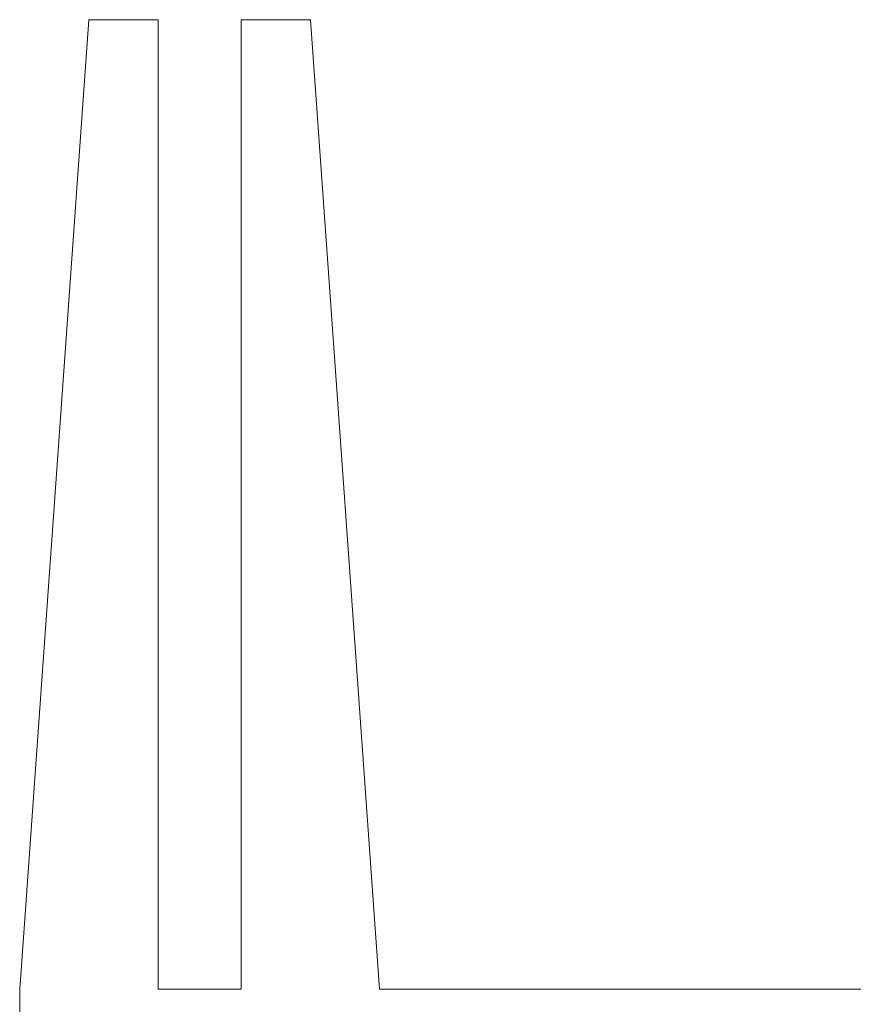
# Model space of a CAD drawing. Header units: millimetres. Extents: x 7 to 595, y -296 to -6.
# Tile 9 of 131: x 113 to 144, y -241 to -206. Entities that reach past the tile are written whole.
import ezdxf

# ---------------------------------------------------------------- set-up
doc = ezdxf.new("R2010")
doc.units = ezdxf.units.MM
doc.header["$MEASUREMENT"] = 0
doc.layers.add('Layer 1', color=7, linetype='Continuous', lineweight=0)

# ---------------------------------------------------------------- blocks, each defined once
blk = doc.blocks.new('Block_43')
at = {"layer": 'Layer 1', "color": 240, "lineweight": 0, "true_color": 0xed2224}
for p, q in [((115.935, -205.816), (113.435, -240.816)), ((123.935, -205.816), (126.435, -240.816))]:
    blk.add_line(p, q, dxfattribs=at)
for points in [[(118.435, -240.816), (118.435, -205.816), (115.935, -205.816)], [(121.435, -240.816), (121.435, -205.816), (123.935, -205.816)]]:
    blk.add_lwpolyline(points, dxfattribs=at)
blk.add_open_spline([(113.435, -240.816), (113.435, -240.816), (113.451, -258.325), (113.451, -258.325), (113.451, -259.705), (114.57, -260.825), (115.951, -260.825)], degree=3, knots=[0, 0, 0, 0, 1, 1, 1, 2, 2, 2, 2], dxfattribs=at)
for points in [[(118.435, -240.816), (118.435, -240.816), (121.435, -240.816), (121.435, -240.816)], [(126.435, -240.816), (126.435, -240.816), (210.923, -240.816), (210.923, -240.816)]]:
    blk.add_open_spline(points, degree=3, dxfattribs=at)
blk = doc.blocks.new('Block_42')
at = {"layer": 'Layer 1'}
blk.add_blockref('Block_43', (0, 0), dxfattribs=at)
blk = doc.blocks.new('Block_39')
at = {"layer": 'Layer 1'}
blk.add_blockref('Block_42', (0, 0), dxfattribs=at)

msp = doc.modelspace()

# ---------------------------------------------------------------- block references
at = {"layer": 'Layer 1'}
msp.add_blockref('Block_39', (0, 0), dxfattribs=at)

doc.saveas('drawing.dxf')
